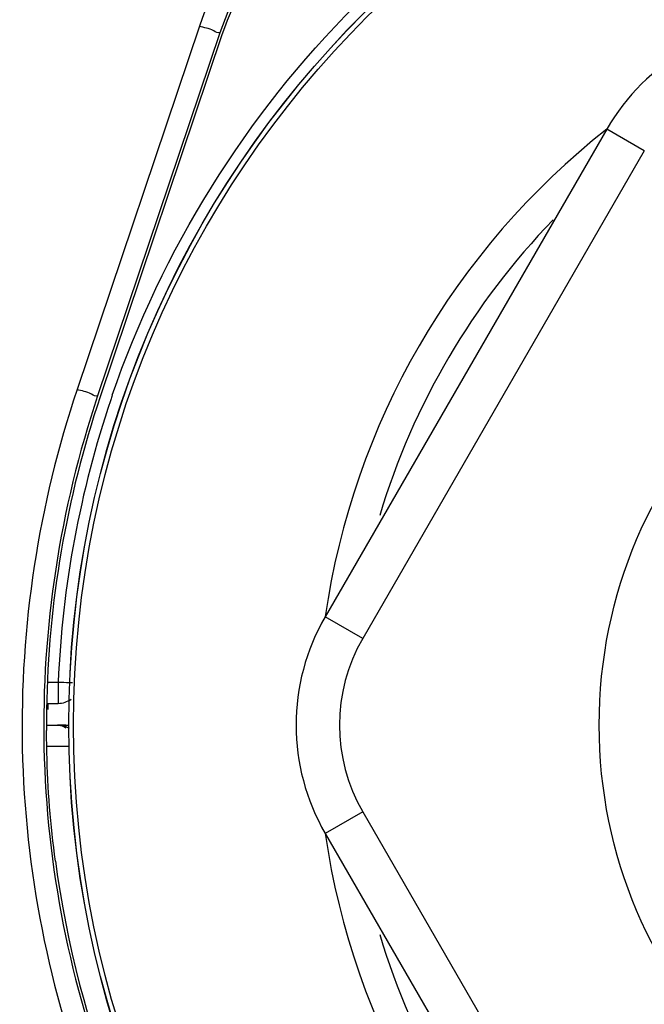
# Model space of a CAD drawing. Header units: millimetres. Extents: x 0 to 4000, y 0 to 3000.
# Tile 101 of 119: x 2807 to 2836, y 1608 to 1653. Entities that reach past the tile are written whole.
import ezdxf

# ---------------------------------------------------------------- set-up
doc = ezdxf.new("R2010")
doc.units = ezdxf.units.MM
doc.header["$LTSCALE"] = 219.99956
doc.layers.get('0').update_dxf_attribs({"linetype": 'CONTINUOUS'})

msp = doc.modelspace()

# ---------------------------------------------------------------- linework, layer by layer
at = {"color": 9, "linetype": 'CONTINUOUS'}
for p, q in [((2815.497, 1653.033), (2809.856, 1636.267)), ((2816.444, 1652.731), (2810.804, 1635.966)), ((2836.022, 1647.28), (2834.29, 1648.28)), ((2836.022, 1647.28), (2823.032, 1624.78)), ((2823.032, 1624.78), (2821.3, 1625.78)), ((2808.53, 1622.763), (2808.983, 1622.763)), ((2808.983, 1622.763), (2808.983, 1621.78)), ((2808.458, 1619.801), (2809.112, 1619.801)), ((2809.112, 1619.801), (2809.442, 1619.801)), ((2823.032, 1616.78), (2821.3, 1615.78)), ((2823.032, 1616.78), (2836.022, 1594.28))]:
    msp.add_line(p, q, dxfattribs=at)
at = {"color": 7, "linetype": 'CONTINUOUS'}
for p, q in [((2816.541, 1652.634), (2810.92, 1635.926)), ((2834.29, 1648.28), (2821.3, 1625.78)), ((2808.446, 1621.78), (2808.983, 1621.78)), ((2808.444, 1620.78), (2808.956, 1620.78)), ((2808.463, 1619.514), (2808.445, 1620.526)), ((2808.955, 1620.78), (2809.019, 1620.774)), ((2809.019, 1620.774), (2809.086, 1620.752)), ((2809.33, 1620.78), (2809.088, 1620.78)), ((2809.454, 1620.648), (2809.14, 1620.764)), ((2821.3, 1615.78), (2834.29, 1593.28))]:
    msp.add_line(p, q, dxfattribs=at)
for radius in [46.471, 46.465, 22]:
    msp.add_circle((2855.941, 1620.78), radius, dxfattribs=at)
at = {"color": 9, "linetype": 'CONTINUOUS'}
msp.add_circle((2855.941, 1620.78), 46.245, dxfattribs=at)
at = {"color": 7, "linetype": 'CONTINUOUS'}
for centre, radius, start, end in [((2842.95, 1643.28), 10, 90, 150), ((2829.96, 1620.78), 10, 150, 210), ((2808.983, 1622.78), 1, 270, 306.9853), ((2840.485, 1621.032), 32.042, 179.16, 179.846), ((2857.143, 1620.811), 48.644, 178.8486, 179.1846), ((2837.102, 1620.987), 28.659, 179.7385, 180.9226), ((2808.956, 1619.785), 0.995, 60.7337, 90)]:
    msp.add_arc(centre, radius, start, end, dxfattribs=at)
at = {"color": 9, "linetype": 'CONTINUOUS'}
for centre, radius, start, end in [((2855.941, 1620.78), 34.999, 128.2078, 171.7768), ((2855.941, 1620.78), 33.55, 135.9738, 163.2477), ((2855.913, 1620.772), 46.97, 161.0785, 161.361), ((2856.174, 1620.719), 47.235, 161.4013, 177.5205), ((2829.96, 1620.78), 8, 150, 210), ((2855.941, 1620.78), 34.999, 188.2232, 231.7922), ((2855.941, 1620.78), 33.55, 196.7523, 224.0262)]:
    msp.add_arc(centre, radius, start, end, dxfattribs=at)
at = {"color": 7, "linetype": 'CONTINUOUS'}
for centre, major_axis, ratio, start_param, end_param in [((2827.916, 1648.801), (-6.075, 10.355), 0.999507, -0.205887, 0.715498), ((2855.941, 1620.78), (0, 47.5), 1, 1.246262, 1.555609), ((2855.941, 1620.78), (0, 47.5), 1, -4.579779, -3.614041)]:
    msp.add_ellipse(centre, major_axis=major_axis, ratio=ratio, start_param=start_param, end_param=end_param, dxfattribs=at)
at = {"color": 9, "linetype": 'CONTINUOUS'}
for points, knots in [([(2811.48, 1636.004), (2813.771, 1642.686), (2821.512, 1655.171), (2833.991, 1662.919), (2840.673, 1665.214)], [0, 0, 0, 0, 0.499984, 1, 1, 1, 1]), ([(2823.67, 1661.206), (2821.794, 1660.575), (2818.288, 1658.415), (2816.128, 1654.908), (2815.497, 1653.033)], [0, 0, 0, 0, 0.500017, 1, 1, 1, 1]), ([(2823.988, 1660.276), (2822.257, 1659.694), (2819.021, 1657.699), (2817.027, 1654.462), (2816.444, 1652.731)], [0, 0, 0, 0, 0.500022, 1, 1, 1, 1]), ([(2816.444, 1652.731), (2816.355, 1652.689), (2816.024, 1652.932), (2815.717, 1652.959), (2815.497, 1653.033)], [0, 0, 0, 0, 0.29873, 1, 1, 1, 1]), ([(2809.856, 1636.267), (2808.076, 1630.974), (2806.344, 1619.674), (2809.662, 1602.924), (2818.443, 1588.283), (2827.308, 1581.073), (2832.177, 1578.344)], [0, 0, 0, 0, 0.250088, 0.500083, 0.750075, 1, 1, 1, 1]), ([(2810.804, 1635.966), (2809.06, 1630.781), (2807.364, 1619.714), (2810.614, 1603.308), (2819.214, 1588.968), (2827.898, 1581.906), (2832.666, 1579.233)], [0, 0, 0, 0, 0.250087, 0.500082, 0.750075, 1, 1, 1, 1]), ([(2810.804, 1635.966), (2810.714, 1635.924), (2810.384, 1636.166), (2810.077, 1636.193), (2809.856, 1636.267)], [0, 0, 0, 0, 0.298729, 1, 1, 1, 1]), ([(2808.983, 1622.763), (2809.156, 1622.755), (2809.378, 1622.747), (2809.6, 1622.74), (2809.649, 1622.739)], [0, 0, 0, 0, 0.780602, 1, 1, 1, 1])]:
    msp.add_open_spline(points, degree=3, knots=knots, dxfattribs=at)
at = {"color": 7, "linetype": 'CONTINUOUS'}
for points, knots in [([(2808.966, 1620.784), (2808.987, 1620.784), (2809.028, 1620.782), (2809.069, 1620.778), (2809.089, 1620.776)], [0, 0, 0, 0, 0.498989, 1, 1, 1, 1]), ([(2809.089, 1620.776), (2809.11, 1620.773), (2809.152, 1620.766), (2809.193, 1620.757), (2809.213, 1620.752)], [0, 0, 0, 0, 0.49936, 1, 1, 1, 1]), ([(2809.109, 1620.757), (2809.149, 1620.745), (2809.228, 1620.716), (2809.303, 1620.674), (2809.339, 1620.65)], [0, 0, 0, 0, 0.489381, 1, 1, 1, 1]), ([(2809.213, 1620.752), (2809.263, 1620.739), (2809.361, 1620.706), (2809.452, 1620.658), (2809.496, 1620.63)], [0, 0, 0, 0, 0.500223, 1, 1, 1, 1]), ([(2809.33, 1620.779), (2809.354, 1620.779), (2809.403, 1620.776), (2809.452, 1620.769), (2809.478, 1620.765)], [0, 0, 0, 0, 0.480195, 1, 1, 1, 1])]:
    msp.add_open_spline(points, degree=3, knots=knots, dxfattribs=at)
msp.add_open_spline([(2808.858, 1614.5), (2808.636, 1616.162), (2808.499, 1617.838), (2808.463, 1619.514)], degree=3, dxfattribs=at)

doc.saveas('drawing.dxf')
